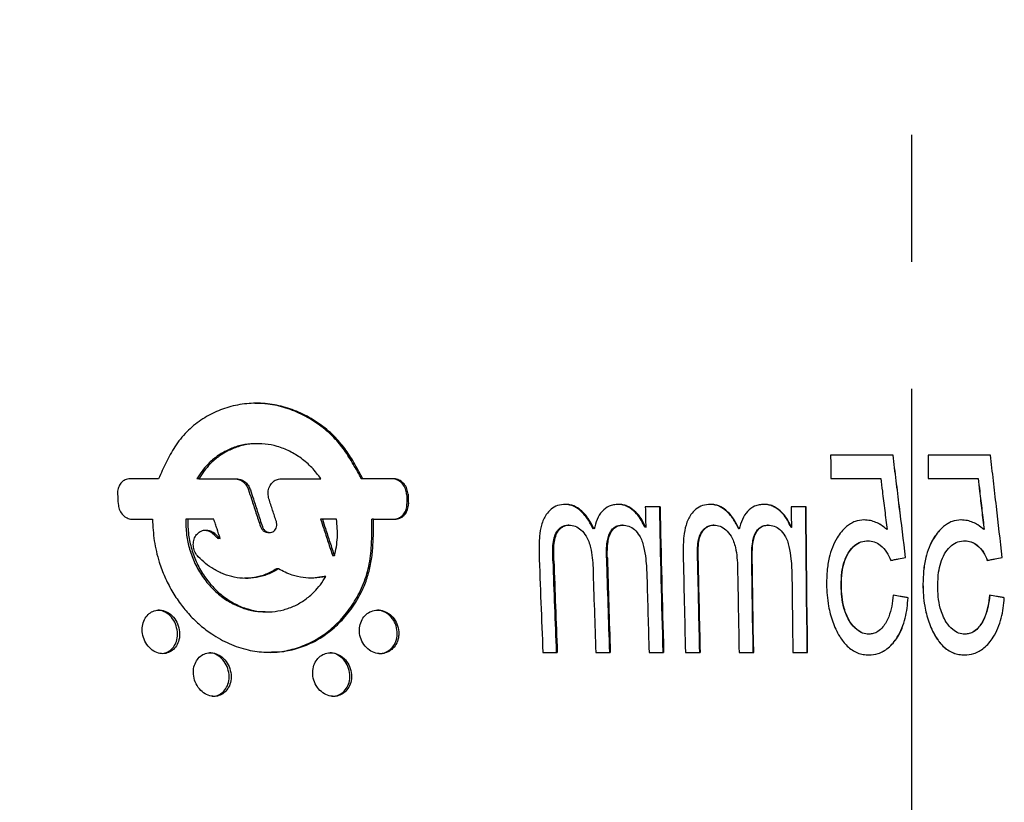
# Model space of a CAD drawing. Header units: millimetres. Extents: x 8 to 862, y 8 to 585.
# Tile 10 of 84: x 100 to 119, y 204 to 219. Entities that reach past the tile are written whole.
import ezdxf

# ---------------------------------------------------------------- set-up
doc = ezdxf.new("R2010")
doc.units = ezdxf.units.MM
doc.linetypes.add('CENTERX2', pattern=[20.32, 12.7, -2.54, 2.54, -2.54])
doc.layers.add('CENTERLINE', color=4, linetype='CENTERX2')
doc.layers.add('DIMENSIONS', color=2, linetype='Continuous')
doc.layers.add('OUTLINE', color=7, linetype='Continuous', lineweight=25)
doc.styles.add('SLDTEXTSTYLE0', font='TXT', dxfattribs={"width": 0.75})
doc.dimstyles.new('SLDDIMSTYLE2', dxfattribs={"dimtxt": 3.5, "dimasz": 2, "dimexe": 0, "dimexo": 0.0625, "dimgap": 0.875, "dimtad": 1, "dimrnd": 1e-09, "dimzin": 12, "dimdsep": 46, "dimtxsty": 'SLDTEXTSTYLE0', "dimsah": 1, "dimcen": 0.09, "dimadec": 0, "dimazin": 3, "dimtfac": 1, "dimtofl": 0, "dimtmove": 0, "dimatfit": 3, "dimfxl": 0, "dimfrac": 2, "dimtolj": 1, "dimtzin": 12, "dimarcsym": 0})

# ---------------------------------------------------------------- blocks, each defined once
blk = doc.blocks.new('_D_51')
at = {"layer": 'DIMENSIONS'}
for p, q in [((62.483, 208.087), (37.903, 208.087)), ((39.903, 208.087), (39.903, 173.087)), ((117.521, 173.087), (37.903, 173.087))]:
    blk.add_line(p, q, dxfattribs=at)
for points in [[(39.903, 208.087), (39.403, 206.087), (40.403, 206.087)], [(39.903, 173.087), (40.403, 175.087), (39.403, 175.087)]]:
    blk.add_solid(points, dxfattribs=at)
at = {"layer": 'DIMENSIONS', "insert": (35.391, 188.002), "char_height": 3.5, "attachment_point": 1, "rotation": 90, "style": 'SLDTEXTSTYLE0'}
blk.add_mtext('35', dxfattribs=at)

msp = doc.modelspace()

# ---------------------------------------------------------------- linework, layer by layer
at = {"layer": 'CENTERLINE'}
msp.add_line((117.35918, 158.46862), (117.35918, 432.05254), dxfattribs=at)
at = {"layer": 'OUTLINE'}
for p, q in [((104.26988, 210.7126), (104.23156, 210.7126)), ((116.98414, 210.48531), (115.73455, 210.48531)), ((118.93386, 210.48531), (117.68422, 210.48531)), ((102.28102, 210.01075), (101.70878, 210.01075)), ((103.08904, 210.01075), (103.04829, 210.01075)), ((103.08904, 210.01075), (103.84266, 210.01075)), ((104.73744, 210.01075), (105.52991, 210.01075)), ((106.37067, 210.01075), (106.33929, 210.01075)), ((106.97647, 210.01075), (106.37067, 210.01075)), ((115.73715, 210.01778), (116.73826, 210.01778)), ((117.6837, 210.01778), (118.68503, 210.01778)), ((112.31991, 209.44635), (112.02425, 209.44635)), ((115.24315, 209.44635), (114.94486, 209.44635)), ((101.75735, 209.20061), (102.15894, 209.20061)), ((102.86506, 209.20061), (102.82345, 209.20061)), ((103.38728, 209.20061), (102.86506, 209.20061)), ((105.55919, 209.20061), (105.52531, 209.20061)), ((105.8439, 209.20061), (105.55919, 209.20061)), ((106.58265, 209.20061), (106.5517, 209.20061)), ((106.58265, 209.20061), (107.0087, 209.20061)), ((110.49662, 209.08271), (110.4769, 209.08271)), ((111.5693, 209.08271), (111.55266, 209.08271)), ((113.39574, 209.08271), (113.38435, 209.08271)), ((114.48104, 209.08271), (114.47277, 209.08271)), ((114.94887, 209.03645), (114.94195, 209.03645)), ((103.51413, 208.81541), (103.47427, 208.81541)), ((104.46976, 208.93639), (104.5072, 208.93639)), ((105.80038, 208.46591), (105.76701, 208.46591)), ((104.67864, 208.20709), (104.64195, 208.20709)), ((105.59665, 208.05554), (105.3658, 208.02335)), ((105.63062, 208.05554), (105.59665, 208.05554)), ((115.94548, 207.87654), (115.94957, 207.87654)), ((104.41606, 207.34738), (104.45546, 207.34738)), ((109.97447, 206.53726), (110.26271, 206.53726)), ((111.03378, 206.53726), (111.32378, 206.53726)), ((112.09921, 206.53726), (112.39071, 206.53726)), ((112.82862, 206.53726), (113.12098, 206.53726)), ((113.90203, 206.53726), (114.1954, 206.53726)), ((114.97878, 206.53726), (115.27288, 206.53726))]:
    msp.add_line(p, q, dxfattribs=at)
at = {"layer": 'OUTLINE', "flags": 128}
for points in [[(115.73455, 210.48531), (115.73486, 210.42684), (115.73518, 210.36837), (115.7355, 210.30992), (115.73582, 210.25147), (115.73615, 210.19304), (115.73648, 210.1346), (115.73682, 210.07618), (115.73715, 210.01778)], [(117.68422, 210.48531), (117.68416, 210.42684), (117.68409, 210.36837), (117.68403, 210.30992), (117.68396, 210.25147), (117.6839, 210.19304), (117.68383, 210.1346), (117.68377, 210.07618), (117.6837, 210.01778)], [(117.68515, 210.48531), (117.68508, 210.42684), (117.68502, 210.36837), (117.68495, 210.30992), (117.68489, 210.25147), (117.68483, 210.19304), (117.68476, 210.1346), (117.68469, 210.07618), (117.68462, 210.01778)], [(114.94486, 209.44635), (114.94534, 209.39508), (114.94584, 209.34382), (114.94633, 209.29258), (114.94683, 209.24133), (114.94734, 209.1901), (114.94785, 209.13887), (114.94836, 209.08766), (114.94887, 209.03645)], [(115.26675, 206.53726), (115.26246, 206.89916), (115.25833, 207.2616), (115.25437, 207.62456), (115.25058, 207.98802), (115.24695, 208.35194), (115.24349, 208.71632), (115.24021, 209.08113), (115.23708, 209.44635)], [(115.27288, 206.53726), (115.26858, 206.89915), (115.26444, 207.26159), (115.26047, 207.62455), (115.25667, 207.988), (115.25304, 208.35193), (115.24957, 208.71631), (115.24628, 209.08112), (115.24315, 209.44635)], [(114.1861, 206.53726), (114.18184, 206.77259), (114.17768, 207.00816), (114.17363, 207.24394), (114.16969, 207.47996), (114.16585, 207.71618), (114.16212, 207.95261), (114.1585, 208.18923), (114.15499, 208.42605)], [(114.1954, 206.53726), (114.19112, 206.77259), (114.18696, 207.00815), (114.1829, 207.24394), (114.17895, 207.47995), (114.1751, 207.71617), (114.17137, 207.9526), (114.16774, 208.18923), (114.16422, 208.42605)], [(114.95962, 208.04537), (114.96183, 207.85638), (114.9641, 207.66752), (114.96641, 207.47879), (114.96878, 207.2902), (114.9712, 207.10175), (114.97368, 206.91344), (114.9762, 206.72527), (114.97878, 206.53726)]]:
    msp.add_lwpolyline(points, dxfattribs=at)
at = {"layer": 'OUTLINE'}
for centre, radius, start, end in [((205.69204, 215.96152), 104.42081, 183.4382256, 183.5409999), ((270.99792, 215.92558), 163.87049, 182.1775354, 182.242952), ((270.781, 215.92933), 163.62503, 182.1821173, 182.2476323), ((419.50986, 215.90272), 307.55338, 181.20288, 181.2792607), ((434.60596, 215.81827), 322.36348, 181.1325968, 181.6498034), ((433.88038, 215.81707), 321.62357, 181.1349897, 181.6533868), ((325.35632, 215.78179), 215.58016, 181.929014, 182.4577183), ((334.67886, 215.77497), 224.62703, 181.8895342, 182.3569353), ((334.20504, 215.77446), 224.13276, 181.8935723, 182.3620055), ((375.24444, 215.77602), 264.10003, 181.5947603, 182.0047327), ((374.63261, 215.77409), 263.47079, 181.598151, 182.0091034), ((463.61512, 215.77425), 350.90809, 181.183718, 181.5083781), ((488.80372, 215.77179), 375.80867, 181.1287885, 181.408038), ((487.98477, 215.7713), 374.97751, 181.1312167, 181.4110854), ((361.98991, 215.76446), 251.12571, 181.7201149, 182.1057149), ((572.5432, 215.75438), 458.73378, 180.9402871, 181.1512943), ((413.48023, 215.7526), 301.52188, 181.4647015, 181.75139)]:
    msp.add_arc(centre, radius, start, end, dxfattribs=at)
for points, knots in [([(106.37067, 210.01075), (106.3182, 210.10833), (106.21326, 210.30347), (106.03795, 210.58481), (105.81704, 210.85601), (105.53875, 211.09308), (105.21511, 211.29137), (104.8688, 211.4333), (104.50612, 211.51654), (104.13593, 211.53102), (103.7746, 211.47797), (103.43511, 211.36307), (103.11849, 211.19187), (102.83447, 210.95647), (102.60271, 210.66529), (102.4286, 210.34053), (102.33025, 210.12075), (102.28102, 210.01075)], [0, 0, 0, 0, 0.05851516, 0.11702144, 0.17511686, 0.24369729, 0.3123296, 0.38078561, 0.4492182, 0.5194098, 0.58961946, 0.65715962, 0.72467662, 0.79566451, 0.86663556, 0.93325641, 1, 1, 1, 1]), ([(106.33929, 210.01075), (106.28668, 210.10834), (106.18146, 210.3035), (106.00571, 210.58481), (105.78413, 210.85617), (105.50488, 211.09324), (105.17997, 211.29212), (104.83257, 211.43213), (104.50356, 211.51359), (104.29354, 211.5148), (104.20465, 211.51531)], [0, 0, 0, 0, 0.11698715, 0.23395504, 0.35010311, 0.48753545, 0.62507268, 0.76224735, 0.89937488, 1, 1, 1, 1]), ([(105.52991, 210.01075), (105.4716, 210.08701), (105.35499, 210.23949), (105.14129, 210.42398), (104.90759, 210.56696), (104.66284, 210.66333), (104.41239, 210.71227), (104.16563, 210.71621), (103.92633, 210.67485), (103.70029, 210.59242), (103.49252, 210.46954), (103.32328, 210.32382), (103.18861, 210.169), (103.12223, 210.06351), (103.08904, 210.01075)], [0, 0, 0, 0, 0.09308873, 0.18615466, 0.27559068, 0.36501264, 0.4506347, 0.53625323, 0.62011612, 0.70398603, 0.78825045, 0.87252884, 0.93626076, 1, 1, 1, 1]), ([(104.1622, 210.70804), (104.15081, 210.70833), (104.05818, 210.71068), (103.88829, 210.67217), (103.66072, 210.5929), (103.45183, 210.46853), (103.28212, 210.32273), (103.14755, 210.16806), (103.08138, 210.06319), (103.04829, 210.01075)], [0, 0, 0, 0, 0.02480262, 0.20169263, 0.37859591, 0.55627241, 0.73397443, 0.86698239, 1, 1, 1, 1]), ([(117.23481, 208.4358), (117.19316, 208.77659), (117.13067, 209.28785), (117.0465, 209.9716), (117.00422, 210.31407), (116.98307, 210.48531)], [0, 0, 0, 0, 0.49987578, 0.74992334, 1, 1, 1, 1]), ([(117.23517, 208.4358), (117.19364, 208.77659), (117.13132, 209.28784), (117.0474, 209.97159), (117.00523, 210.31406), (116.98414, 210.48531)], [0, 0, 0, 0, 0.49987544, 0.74992213, 1, 1, 1, 1]), ([(119.16897, 208.4358), (119.13039, 208.77659), (119.0725, 209.28784), (118.99366, 209.97159), (118.9538, 210.31406), (118.93386, 210.48531)], [0, 0, 0, 0, 0.49987532, 0.74992197, 1, 1, 1, 1]), ([(101.70878, 210.01075), (101.67543, 210.00638), (101.61246, 209.99812), (101.53596, 209.94038), (101.48348, 209.862), (101.45909, 209.77718), (101.45916, 209.72109), (101.45919, 209.69916)], [0, 0, 0, 0, 0.23322634, 0.44032704, 0.64629132, 0.861649, 1, 1, 1, 1]), ([(103.80406, 210.01075), (103.83774, 210.00694), (103.90221, 209.99963), (103.98679, 209.94328), (104.04805, 209.87221), (104.07036, 209.81585), (104.08025, 209.79086)], [0, 0, 0, 0, 0.27858867, 0.53324684, 0.7931356, 1, 1, 1, 1]), ([(103.84266, 210.01075), (103.87635, 210.00691), (103.94066, 209.99958), (104.02492, 209.94321), (104.08596, 209.87226), (104.10822, 209.81592), (104.11812, 209.79086)], [0, 0, 0, 0, 0.27911325, 0.5327883, 0.79227272, 1, 1, 1, 1]), ([(104.48986, 209.60745), (104.48168, 209.64395), (104.46533, 209.71697), (104.4852, 209.82694), (104.53608, 209.91989), (104.61316, 209.98393), (104.68498, 210.00824), (104.72678, 210.01024), (104.73744, 210.01075)], [0, 0, 0, 0, 0.19431808, 0.38880622, 0.58116498, 0.76500389, 0.94006909, 1, 1, 1, 1]), ([(107.24577, 209.69916), (107.24074, 209.73616), (107.23057, 209.81092), (107.17156, 209.90837), (107.08925, 209.97731), (107.00974, 210.00702), (106.96217, 210.00984), (106.94682, 210.01075)], [0, 0, 0, 0, 0.23226032, 0.46921818, 0.68969321, 0.89990949, 1, 1, 1, 1]), ([(107.27463, 209.69916), (107.2696, 209.73616), (107.25944, 209.81101), (107.20042, 209.90861), (107.11806, 209.97759), (107.03881, 210.00708), (106.99156, 210.00987), (106.97647, 210.01075)], [0, 0, 0, 0, 0.23256778, 0.47046506, 0.69141545, 0.90142667, 1, 1, 1, 1]), ([(116.73826, 210.01778), (116.74886, 209.93232), (116.77535, 209.71867), (116.81764, 209.37714), (116.84924, 209.12134), (116.86504, 208.99343)], [0, 0, 0, 0, 0.24998644, 0.62497722, 1, 1, 1, 1]), ([(118.68503, 210.01778), (118.69502, 209.93232), (118.71999, 209.71867), (118.7597, 209.37714), (118.78921, 209.12134), (118.80397, 208.99343)], [0, 0, 0, 0, 0.24998644, 0.62497745, 1, 1, 1, 1]), ([(118.68882, 210.01778), (118.69884, 209.93232), (118.72389, 209.71867), (118.76371, 209.37714), (118.79332, 209.12134), (118.80812, 208.99343)], [0, 0, 0, 0, 0.24998754, 0.62497894, 1, 1, 1, 1]), ([(104.08025, 209.79086), (104.10017, 209.72947), (104.14997, 209.57598), (104.23004, 209.33054), (104.29045, 209.14661), (104.32066, 209.05464)], [0, 0, 0, 0, 0.249994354, 0.624989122, 1, 1, 1, 1]), ([(104.11812, 209.79086), (104.138, 209.72947), (104.18769, 209.57598), (104.26759, 209.33054), (104.32788, 209.14661), (104.35803, 209.05464)], [0, 0, 0, 0, 0.24999352, 0.62498814, 1, 1, 1, 1]), ([(104.63793, 209.15316), (104.61318, 209.22885), (104.57606, 209.34237), (104.52675, 209.49383), (104.50216, 209.56958), (104.48986, 209.60745)], [0, 0, 0, 0, 0.49998909, 0.749995, 1, 1, 1, 1]), ([(101.47059, 209.5122), (101.47625, 209.47523), (101.48773, 209.4003), (101.54559, 209.30251), (101.62475, 209.23336), (101.6996, 209.20415), (101.74359, 209.20145), (101.75735, 209.20061)], [0, 0, 0, 0, 0.23269638, 0.47163961, 0.69382916, 0.90424049, 1, 1, 1, 1]), ([(106.97898, 209.20061), (107.01464, 209.20499), (107.08198, 209.21325), (107.165, 209.271), (107.22302, 209.34947), (107.25115, 209.43432), (107.25247, 209.4904), (107.25299, 209.5122)], [0, 0, 0, 0, 0.23306306, 0.44003126, 0.64636284, 0.86252376, 1, 1, 1, 1]), ([(107.0087, 209.20061), (107.04437, 209.20501), (107.11155, 209.21331), (107.19421, 209.27108), (107.25195, 209.34937), (107.28003, 209.43418), (107.28134, 209.49032), (107.28186, 209.5122)], [0, 0, 0, 0, 0.23342954, 0.43956206, 0.64549818, 0.86181095, 1, 1, 1, 1]), ([(110.42708, 209.4983), (110.373, 209.49384), (110.26924, 209.48528), (110.13501, 209.40748), (110.04371, 209.305), (109.98364, 209.19402), (109.93343, 209.04977), (109.89638, 208.82543), (109.8976, 208.63716), (109.89834, 208.52509)], [0, 0, 0, 0, 0.129327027, 0.24813986, 0.366334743, 0.458827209, 0.551519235, 0.733011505, 1, 1, 1, 1]), ([(110.98284, 209.00073), (110.94741, 209.07103), (110.89404, 209.1769), (110.79795, 209.3032), (110.70367, 209.39669), (110.59918, 209.4629), (110.49243, 209.49171), (110.43567, 209.4961), (110.40722, 209.4983)], [0, 0, 0, 0, 0.2922134, 0.44002042, 0.58747715, 0.78494446, 0.89218205, 1, 1, 1, 1]), ([(111.00113, 209.00073), (110.96575, 209.07109), (110.91249, 209.17704), (110.81649, 209.30347), (110.7224, 209.39693), (110.61821, 209.46302), (110.5119, 209.49173), (110.4554, 209.4961), (110.42708, 209.4983)], [0, 0, 0, 0, 0.29273987, 0.44081378, 0.58854276, 0.78560078, 0.89251072, 1, 1, 1, 1]), ([(111.48664, 209.4983), (111.45448, 209.49593), (111.39038, 209.49121), (111.27242, 209.456), (111.14875, 209.35946), (111.04826, 209.19565), (111.01719, 209.06717), (111.00113, 209.00073)], [0, 0, 0, 0, 0.12667718, 0.25251073, 0.48134358, 0.7318152, 1, 1, 1, 1]), ([(112.01782, 209.03645), (111.99473, 209.08483), (111.94864, 209.1814), (111.85287, 209.31709), (111.74585, 209.41176), (111.64288, 209.46652), (111.55815, 209.49363), (111.49951, 209.49673), (111.46982, 209.4983)], [0, 0, 0, 0, 0.21153986, 0.42224056, 0.65070088, 0.76636629, 0.8817152, 1, 1, 1, 1]), ([(112.03313, 209.03645), (112.01009, 209.08485), (111.9641, 209.18147), (111.86849, 209.31729), (111.7615, 209.41204), (111.65851, 209.4669), (111.57411, 209.49368), (111.5159, 209.49675), (111.48664, 209.4983)], [0, 0, 0, 0, 0.21187119, 0.42289564, 0.65177181, 0.76768828, 0.88326183, 1, 1, 1, 1]), ([(113.3303, 209.4983), (113.27544, 209.49384), (113.17019, 209.48528), (113.03319, 209.40748), (112.93938, 209.305), (112.87709, 209.19402), (112.82437, 209.04977), (112.78393, 208.82543), (112.78267, 208.63716), (112.78191, 208.52509)], [0, 0, 0, 0, 0.12932719, 0.24813986, 0.36633508, 0.45882683, 0.55151898, 0.7330113, 1, 1, 1, 1]), ([(113.89558, 209.00073), (113.8606, 209.07103), (113.80791, 209.1769), (113.71217, 209.3032), (113.61784, 209.39669), (113.51281, 209.4629), (113.40501, 209.49171), (113.34756, 209.4961), (113.31875, 209.4983)], [0, 0, 0, 0, 0.29221311, 0.44002036, 0.58747719, 0.78494368, 0.89218122, 1, 1, 1, 1]), ([(113.90551, 209.00073), (113.8706, 209.07109), (113.81802, 209.17703), (113.72238, 209.30347), (113.62824, 209.39693), (113.52351, 209.46302), (113.41616, 209.49173), (113.35897, 209.4961), (113.3303, 209.4983)], [0, 0, 0, 0, 0.29273974, 0.44081331, 0.58854298, 0.78560132, 0.89251046, 1, 1, 1, 1]), ([(114.4025, 209.4983), (114.36997, 209.49593), (114.30512, 209.49121), (114.18546, 209.456), (114.05925, 209.35946), (113.95564, 209.19565), (113.9226, 209.06717), (113.90551, 209.00073)], [0, 0, 0, 0, 0.12667759, 0.25251127, 0.48134441, 0.73181597, 1, 1, 1, 1]), ([(114.94195, 209.03645), (114.91923, 209.08483), (114.8739, 209.1814), (114.77885, 209.31709), (114.6719, 209.41176), (114.56852, 209.46652), (114.48324, 209.49363), (114.42402, 209.49673), (114.39403, 209.4983)], [0, 0, 0, 0, 0.21153996, 0.42224041, 0.65070031, 0.766366, 0.88171517, 1, 1, 1, 1]), ([(114.94887, 209.03645), (114.92622, 209.08485), (114.88099, 209.18147), (114.7861, 209.31729), (114.67918, 209.41204), (114.5758, 209.4669), (114.49084, 209.49368), (114.43205, 209.49675), (114.4025, 209.4983)], [0, 0, 0, 0, 0.21187103, 0.42289561, 0.65177208, 0.76768854, 0.88326154, 1, 1, 1, 1]), ([(102.15894, 209.20061), (102.16661, 209.05566), (102.18194, 208.76595), (102.27386, 208.37837), (102.40005, 208.04663), (102.5416, 207.76786), (102.70923, 207.51113), (102.90058, 207.28025), (103.1112, 207.0769), (103.37293, 206.87663), (103.69287, 206.70086), (104.06129, 206.57744), (104.43144, 206.52831), (104.78692, 206.54614), (105.1262, 206.62884), (105.44341, 206.76845), (105.73295, 206.96521), (105.99571, 207.21598), (106.22234, 207.5156), (106.38834, 207.82529), (106.4913, 208.12522), (106.54826, 208.40096), (106.58376, 208.76002), (106.58308, 209.02789), (106.58265, 209.20061)], [0, 0, 0, 0, 0.05471452, 0.1093601, 0.14825321, 0.18727929, 0.22616136, 0.26314642, 0.3002593, 0.33723079, 0.38922586, 0.44120286, 0.48944453, 0.53768216, 0.58413825, 0.63059805, 0.67790097, 0.72522905, 0.77599288, 0.8267362, 0.86262659, 0.89869185, 0.93467682, 1, 1, 1, 1]), ([(102.82345, 209.20061), (102.82485, 209.10619), (102.82766, 208.91737), (102.8857, 208.63048), (102.98643, 208.34954), (103.13167, 208.08396), (103.31619, 207.84835), (103.52991, 207.6523), (103.76743, 207.50116), (104.01418, 207.40135), (104.23391, 207.35111), (104.36628, 207.35243), (104.41615, 207.35293)], [0, 0, 0, 0, 0.10325111, 0.20649482, 0.3158973, 0.42528857, 0.53311161, 0.64091005, 0.743398, 0.84586877, 0.94192094, 1, 1, 1, 1]), ([(102.86506, 209.20061), (102.86649, 209.10621), (102.86934, 208.91741), (102.92735, 208.63025), (103.02815, 208.34872), (103.17369, 208.08241), (103.35863, 207.84634), (103.57265, 207.6501), (103.81026, 207.49974), (104.0567, 207.39886), (104.30793, 207.348), (104.55221, 207.34338), (104.78775, 207.38408), (105.00923, 207.46461), (105.21353, 207.58448), (105.38461, 207.72935), (105.52464, 207.88774), (105.59529, 207.9996), (105.63062, 208.05554)], [0, 0, 0, 0, 0.06626612, 0.13252727, 0.20295218, 0.27336807, 0.34269478, 0.41200519, 0.47770627, 0.54339437, 0.60477545, 0.66615982, 0.72509085, 0.78403868, 0.8434501, 0.90288526, 0.95143537, 1, 1, 1, 1]), ([(103.51413, 208.81541), (103.49294, 208.87959), (103.46114, 208.97585), (103.4189, 209.10427), (103.39782, 209.16849), (103.38728, 209.20061)], [0, 0, 0, 0, 0.49998775, 0.74999485, 1, 1, 1, 1]), ([(104.35803, 209.05464), (104.36522, 209.0374), (104.3804, 209.001), (104.42231, 208.96106), (104.47201, 208.93768), (104.52211, 208.93426), (104.56872, 208.94886), (104.60755, 208.97877), (104.63569, 209.02248), (104.64963, 209.07612), (104.64683, 209.1216), (104.63974, 209.14677), (104.63793, 209.15316)], [0, 0, 0, 0, 0.10775521, 0.22745398, 0.3307158, 0.4357492, 0.53289952, 0.63411295, 0.73828006, 0.84760155, 0.96130652, 1, 1, 1, 1]), ([(104.47324, 206.54379), (104.5653, 206.545), (104.77199, 206.54773), (105.08567, 206.6282), (105.40386, 206.76565), (105.69717, 206.96333), (105.96029, 207.21359), (106.18961, 207.51461), (106.3443, 207.80405), (106.43854, 208.05636), (106.492, 208.25851), (106.5254, 208.46897), (106.5519, 208.78342), (106.55178, 209.02835), (106.5517, 209.20061)], [0, 0, 0, 0, 0.07395255, 0.16603699, 0.26069354, 0.35449464, 0.45070323, 0.55109332, 0.65402961, 0.70703489, 0.76002601, 0.81491441, 0.86983389, 1, 1, 1, 1]), ([(105.52531, 209.20061), (105.54536, 209.13934), (105.59549, 208.98615), (105.67601, 208.74122), (105.73668, 208.55768), (105.76701, 208.46591)], [0, 0, 0, 0, 0.24999023, 0.62498606, 1, 1, 1, 1]), ([(105.55919, 209.20061), (105.5792, 209.13934), (105.62922, 208.98615), (105.70957, 208.74122), (105.77011, 208.55768), (105.80038, 208.46591)], [0, 0, 0, 0, 0.24998927, 0.62498499, 1, 1, 1, 1]), ([(105.80038, 208.46591), (105.81448, 208.52587), (105.84267, 208.64581), (105.86998, 208.8914), (105.85429, 209.07744), (105.8439, 209.20061)], [0, 0, 0, 0, 0.25258434, 0.5051913, 1, 1, 1, 1]), ([(116.40284, 209.18661), (116.34181, 209.1806), (116.24727, 209.17128), (116.13292, 209.11305), (116.03991, 209.04476), (115.94816, 208.95046), (115.84986, 208.81215), (115.76437, 208.63904), (115.69555, 208.41615), (115.65913, 208.16743), (115.65493, 207.98873), (115.65283, 207.89927)], [0, 0, 0, 0, 0.109817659, 0.170140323, 0.230616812, 0.319754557, 0.409031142, 0.540306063, 0.671744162, 0.835689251, 1, 1, 1, 1]), ([(116.86361, 208.99343), (116.82353, 209.02608), (116.75447, 209.08232), (116.64063, 209.1408), (116.52625, 209.17887), (116.44388, 209.18392), (116.40009, 209.18661)], [0, 0, 0, 0, 0.30195431, 0.52009574, 0.74487593, 1, 1, 1, 1]), ([(116.86504, 208.99343), (116.82499, 209.02614), (116.75615, 209.08236), (116.64267, 209.14079), (116.52871, 209.17885), (116.44657, 209.18391), (116.40284, 209.18661)], [0, 0, 0, 0, 0.30266257, 0.52032524, 0.74460487, 1, 1, 1, 1]), ([(118.34351, 209.18661), (118.28243, 209.1806), (118.18781, 209.17128), (118.07295, 209.11305), (117.97935, 209.04476), (117.88677, 208.95046), (117.78725, 208.81215), (117.7002, 208.63904), (117.62937, 208.41615), (117.59067, 208.16743), (117.58478, 207.98873), (117.58184, 207.89927)], [0, 0, 0, 0, 0.10981717, 0.17014044, 0.23061682, 0.31975423, 0.40903072, 0.54030608, 0.67174428, 0.83568918, 1, 1, 1, 1]), ([(118.34634, 209.18661), (118.28527, 209.18063), (118.19047, 209.17136), (118.07519, 209.11317), (117.98112, 209.04477), (117.88818, 208.95033), (117.78845, 208.81207), (117.70124, 208.63913), (117.6302, 208.4164), (117.59136, 208.16763), (117.58544, 207.98879), (117.58248, 207.89927)], [0, 0, 0, 0, 0.10971035, 0.17030923, 0.23106121, 0.320267, 0.40961058, 0.54062504, 0.67179886, 0.8357155, 1, 1, 1, 1]), ([(118.80397, 208.99343), (118.76422, 209.02614), (118.69588, 209.08236), (118.58292, 209.14079), (118.46931, 209.17885), (118.38722, 209.18391), (118.34351, 209.18661)], [0, 0, 0, 0, 0.30266309, 0.52032367, 0.74460396, 1, 1, 1, 1]), ([(103.07317, 208.44884), (103.0512, 208.47662), (103.00662, 208.533), (102.97407, 208.63964), (102.97397, 208.75054), (103.00765, 208.85302), (103.07183, 208.93241), (103.15501, 208.9786), (103.24598, 208.98928), (103.33422, 208.96625), (103.39226, 208.92821), (103.41958, 208.90151), (103.4247, 208.8965)], [0, 0, 0, 0, 0.11094119, 0.22515323, 0.33933416, 0.45774622, 0.56988913, 0.67722026, 0.77940063, 0.8782486, 0.9771836, 1, 1, 1, 1]), ([(103.21862, 208.98033), (103.24339, 208.9758), (103.2974, 208.96591), (103.3518, 208.92836), (103.37937, 208.90158), (103.3846, 208.8965)], [0, 0, 0, 0, 0.40709032, 0.8876162, 1, 1, 1, 1]), ([(104.32066, 209.05464), (104.32787, 209.03737), (104.34307, 209.00093), (104.38498, 208.96166), (104.42979, 208.93865), (104.45819, 208.93855), (104.46989, 208.9385)], [0, 0, 0, 0, 0.267261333, 0.563766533, 0.820191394, 1, 1, 1, 1]), ([(110.17397, 208.36843), (110.1725, 208.42662), (110.16957, 208.54292), (110.17504, 208.70933), (110.20159, 208.8583), (110.25887, 208.97273), (110.33423, 209.043), (110.40849, 209.07839), (110.45587, 209.08138), (110.4769, 209.08271)], [0, 0, 0, 0, 0.20001783, 0.39972107, 0.57214002, 0.71902196, 0.83646716, 0.92743413, 1, 1, 1, 1]), ([(110.19467, 208.36843), (110.1932, 208.42662), (110.19026, 208.54291), (110.19568, 208.70933), (110.22213, 208.85832), (110.27923, 208.97272), (110.35431, 209.04294), (110.42829, 209.07836), (110.47557, 209.08137), (110.49662, 209.08271)], [0, 0, 0, 0, 0.20016033, 0.40000241, 0.57258617, 0.71961421, 0.83670716, 0.92731357, 1, 1, 1, 1]), ([(110.49662, 209.08271), (110.53932, 209.07848), (110.6259, 209.06991), (110.74827, 208.98886), (110.83714, 208.87781), (110.89536, 208.7528), (110.93883, 208.60815), (110.9667, 208.43147), (110.9738, 208.29481), (110.97736, 208.22638)], [0, 0, 0, 0, 0.1185061, 0.24026192, 0.39209311, 0.50520057, 0.61860727, 0.80905635, 1, 1, 1, 1]), ([(111.2467, 208.42605), (111.24611, 208.47941), (111.24492, 208.5862), (111.25663, 208.72952), (111.28162, 208.8538), (111.32171, 208.94997), (111.38275, 209.02537), (111.46109, 209.07541), (111.52217, 209.08028), (111.55266, 209.08271)], [0, 0, 0, 0, 0.196662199, 0.393584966, 0.52975212, 0.664980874, 0.776238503, 0.888290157, 1, 1, 1, 1]), ([(111.26431, 208.42605), (111.26371, 208.47941), (111.2625, 208.58619), (111.27417, 208.72959), (111.29911, 208.85404), (111.33918, 208.95025), (111.40008, 209.02552), (111.47807, 209.07542), (111.53891, 209.08028), (111.5693, 209.08271)], [0, 0, 0, 0, 0.19680938, 0.39388091, 0.5304511, 0.66607868, 0.77693697, 0.88859518, 1, 1, 1, 1]), ([(111.5693, 209.08271), (111.61163, 209.0788), (111.69742, 209.07089), (111.81843, 208.99349), (111.90334, 208.88579), (111.95892, 208.7673), (112.00466, 208.61188), (112.04301, 208.37025), (112.05173, 208.1659), (112.05687, 208.04537)], [0, 0, 0, 0, 0.10019188, 0.20308583, 0.32804323, 0.41948762, 0.51121447, 0.71170993, 1, 1, 1, 1]), ([(113.06798, 208.36843), (113.06729, 208.42662), (113.06591, 208.54292), (113.07366, 208.70933), (113.1025, 208.8583), (113.16203, 208.97273), (113.2393, 209.043), (113.31499, 209.07839), (113.36303, 209.08138), (113.38435, 209.08271)], [0, 0, 0, 0, 0.20001753, 0.3997213, 0.57213981, 0.71902208, 0.83646743, 0.92743414, 1, 1, 1, 1]), ([(113.08034, 208.36843), (113.07965, 208.42662), (113.07826, 208.54291), (113.08597, 208.70933), (113.11472, 208.85832), (113.17407, 208.97272), (113.25105, 209.04294), (113.32646, 209.07836), (113.3744, 209.08137), (113.39574, 209.08271)], [0, 0, 0, 0, 0.20016115, 0.40000304, 0.57258653, 0.71961446, 0.83670744, 0.92731417, 1, 1, 1, 1]), ([(113.39574, 209.08271), (113.43894, 209.07848), (113.52654, 209.06991), (113.64944, 208.98886), (113.738, 208.87781), (113.79532, 208.7528), (113.83741, 208.60815), (113.86324, 208.43147), (113.86854, 208.29481), (113.87119, 208.22638)], [0, 0, 0, 0, 0.11850672, 0.24026214, 0.39209318, 0.50520079, 0.61860713, 0.80905656, 1, 1, 1, 1]), ([(114.15499, 208.42605), (114.15511, 208.47941), (114.15534, 208.5862), (114.16907, 208.72952), (114.19593, 208.8538), (114.23769, 208.94997), (114.30034, 209.02537), (114.38014, 209.07541), (114.44193, 209.08028), (114.47277, 209.08271)], [0, 0, 0, 0, 0.19666115, 0.3935841, 0.52975185, 0.66498107, 0.77623748, 0.88829041, 1, 1, 1, 1]), ([(114.16422, 208.42605), (114.16433, 208.47941), (114.16455, 208.5862), (114.17824, 208.72959), (114.20507, 208.85404), (114.24681, 208.95025), (114.30932, 209.02552), (114.38876, 209.07542), (114.4503, 209.08028), (114.48104, 209.08271)], [0, 0, 0, 0, 0.19680871, 0.39388093, 0.53045159, 0.66607878, 0.77693693, 0.88859549, 1, 1, 1, 1]), ([(114.48104, 209.08271), (114.52376, 209.0788), (114.61034, 209.07089), (114.73159, 208.99349), (114.81596, 208.88579), (114.87055, 208.7673), (114.91471, 208.61188), (114.95019, 208.37025), (114.95612, 208.1659), (114.95962, 208.04537)], [0, 0, 0, 0, 0.10019135, 0.20308541, 0.32804311, 0.41948711, 0.51121423, 0.71170979, 1, 1, 1, 1]), ([(103.3846, 208.8965), (103.39194, 208.8891), (103.40663, 208.8743), (103.43618, 208.84677), (103.45922, 208.8278), (103.47427, 208.81541)], [0, 0, 0, 0, 0.25751668, 0.51502232, 1, 1, 1, 1]), ([(103.4247, 208.8965), (103.43203, 208.88909), (103.44671, 208.87427), (103.47618, 208.84674), (103.49915, 208.82778), (103.51413, 208.81541)], [0, 0, 0, 0, 0.25791796, 0.51583131, 1, 1, 1, 1]), ([(115.94548, 207.87654), (115.94757, 207.96456), (115.9512, 208.11726), (115.99564, 208.33061), (116.06782, 208.50588), (116.17192, 208.64637), (116.30184, 208.74247), (116.41083, 208.76773), (116.47012, 208.77057), (116.47959, 208.77102)], [0, 0, 0, 0, 0.22931377, 0.39784962, 0.56559751, 0.71950735, 0.8471471, 0.9755803, 1, 1, 1, 1]), ([(115.94957, 207.87654), (115.95165, 207.96455), (115.95527, 208.1174), (115.99968, 208.33106), (116.07183, 208.50641), (116.17569, 208.64669), (116.30502, 208.74251), (116.41361, 208.76773), (116.47268, 208.77057), (116.48212, 208.77102)], [0, 0, 0, 0, 0.22951457, 0.39861195, 0.5669136, 0.7202845, 0.84757018, 0.97565755, 1, 1, 1, 1]), ([(116.48212, 208.77102), (116.52463, 208.76663), (116.61354, 208.75745), (116.74602, 208.67542), (116.86243, 208.54698), (116.91284, 208.43278), (116.93766, 208.37654)], [0, 0, 0, 0, 0.19762074, 0.41330532, 0.7111109, 1, 1, 1, 1]), ([(117.87864, 207.87654), (117.88155, 207.96455), (117.88662, 208.1174), (117.93299, 208.33106), (118.00674, 208.50641), (118.11186, 208.64669), (118.24204, 208.74251), (118.35085, 208.76773), (118.40994, 208.77057), (118.41937, 208.77102)], [0, 0, 0, 0, 0.22951477, 0.39861233, 0.56691349, 0.72028454, 0.84756995, 0.97565777, 1, 1, 1, 1]), ([(118.41937, 208.77102), (118.46184, 208.76663), (118.55065, 208.75745), (118.68237, 208.67542), (118.7976, 208.54698), (118.84696, 208.43278), (118.87126, 208.37654)], [0, 0, 0, 0, 0.197620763, 0.413305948, 0.711110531, 1, 1, 1, 1]), ([(118.42243, 208.77102), (118.46489, 208.76666), (118.55396, 208.75751), (118.68614, 208.67549), (118.80177, 208.54694), (118.85128, 208.43272), (118.87563, 208.37654)], [0, 0, 0, 0, 0.19729504, 0.41387154, 0.71173784, 1, 1, 1, 1]), ([(104.67864, 208.20709), (104.60922, 208.16796), (104.4704, 208.08969), (104.24492, 208.02839), (104.01831, 208.01053), (103.79815, 208.03408), (103.58512, 208.09694), (103.39232, 208.19111), (103.21952, 208.30871), (103.12195, 208.40213), (103.07317, 208.44884)], [0, 0, 0, 0, 0.13840557, 0.27678197, 0.40428681, 0.53179828, 0.65580274, 0.77983432, 0.88990682, 1, 1, 1, 1]), ([(116.93644, 208.37654), (116.96235, 208.38169), (117.01417, 208.39198), (117.11362, 208.41173), (117.18718, 208.42634), (117.23481, 208.4358)], [0, 0, 0, 0, 0.26055172, 0.52110037, 1, 1, 1, 1]), ([(116.93766, 208.37654), (116.96357, 208.3817), (117.01538, 208.39203), (117.11455, 208.41178), (117.18781, 208.42637), (117.23517, 208.4358)], [0, 0, 0, 0, 0.26127458, 0.522546, 1, 1, 1, 1]), ([(118.87126, 208.37654), (118.89719, 208.3817), (118.94905, 208.39203), (119.04829, 208.41178), (119.12159, 208.42637), (119.16897, 208.4358)], [0, 0, 0, 0, 0.26127353, 0.52254854, 1, 1, 1, 1]), ([(104.64195, 208.20709), (104.57249, 208.16825), (104.43357, 208.09056), (104.21356, 208.02777), (104.06562, 208.02157), (103.9975, 208.01872)], [0, 0, 0, 0, 0.35048185, 0.70089384, 1, 1, 1, 1]), ([(105.63062, 208.05554), (105.55118, 208.04094), (105.40119, 208.01339), (105.17261, 208.02733), (104.92893, 208.07959), (104.76967, 208.16072), (104.67864, 208.20709)], [0, 0, 0, 0, 0.2487023, 0.46957168, 0.69681913, 1, 1, 1, 1]), ([(115.65283, 207.89927), (115.65561, 207.82632), (115.66117, 207.68048), (115.69343, 207.42792), (115.76772, 207.14667), (115.8927, 206.87412), (116.03267, 206.68596), (116.16161, 206.58154), (116.26978, 206.52377), (116.38541, 206.493), (116.46223, 206.48788), (116.50071, 206.48531)], [0, 0, 0, 0, 0.12132872, 0.24253926, 0.42264948, 0.60236388, 0.73713837, 0.80565389, 0.87402941, 0.93688618, 1, 1, 1, 1]), ([(116.50078, 206.9009), (116.45791, 206.90518), (116.36873, 206.91408), (116.23358, 207.00064), (116.12789, 207.12817), (116.04787, 207.27816), (115.98951, 207.44723), (115.953, 207.64825), (115.94799, 207.80037), (115.94548, 207.87654)], [0, 0, 0, 0, 0.10279516, 0.21384027, 0.37699007, 0.50193974, 0.62717607, 0.8133082, 1, 1, 1, 1]), ([(116.50329, 206.9009), (116.46041, 206.90521), (116.37147, 206.91414), (116.23683, 207.00072), (116.13155, 207.12808), (116.05171, 207.27807), (115.99348, 207.44725), (115.95707, 207.64828), (115.95207, 207.80038), (115.94957, 207.87654)], [0, 0, 0, 0, 0.1028925, 0.21341103, 0.37633882, 0.50147349, 0.62690448, 0.8131705, 1, 1, 1, 1]), ([(117.58184, 207.89927), (117.58392, 207.82632), (117.58809, 207.68048), (117.61789, 207.42792), (117.68939, 207.14667), (117.8116, 206.87412), (117.94962, 206.68596), (118.07746, 206.58154), (118.18502, 206.52377), (118.30032, 206.493), (118.37707, 206.48788), (118.41553, 206.48531)], [0, 0, 0, 0, 0.121328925, 0.242539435, 0.422649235, 0.602363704, 0.737138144, 0.805653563, 0.874029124, 0.936886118, 1, 1, 1, 1]), ([(117.58248, 207.89927), (117.58457, 207.8264), (117.58874, 207.68073), (117.61855, 207.4285), (117.69007, 207.14769), (117.81235, 206.87518), (117.95059, 206.68676), (118.07897, 206.58192), (118.18702, 206.52393), (118.30285, 206.49303), (118.37999, 206.48789), (118.41863, 206.48531)], [0, 0, 0, 0, 0.12108169, 0.24204221, 0.42170388, 0.60097465, 0.73617868, 0.80491673, 0.87351157, 0.93662678, 1, 1, 1, 1]), ([(118.42265, 206.9009), (118.37982, 206.90521), (118.29098, 206.91414), (118.15725, 207.00072), (118.05327, 207.12808), (117.97494, 207.27807), (117.91839, 207.44725), (117.88396, 207.64828), (117.88041, 207.80038), (117.87864, 207.87654)], [0, 0, 0, 0, 0.10289177, 0.21341069, 0.37633866, 0.50147375, 0.62690434, 0.81317077, 1, 1, 1, 1]), ([(116.49819, 206.48531), (116.56124, 206.49026), (116.66307, 206.49825), (116.79101, 206.5571), (116.89354, 206.6276), (116.98826, 206.72214), (117.08525, 206.85489), (117.16812, 207.02227), (117.23064, 207.21996), (117.26787, 207.42322), (117.27919, 207.55982), (117.28485, 207.62817)], [0, 0, 0, 0, 0.12156572, 0.19633716, 0.27123798, 0.36416213, 0.45722569, 0.59345015, 0.72997849, 0.86489234, 1, 1, 1, 1]), ([(116.50071, 206.48531), (116.56377, 206.49029), (116.66538, 206.49832), (116.79277, 206.55719), (116.89474, 206.62748), (116.98906, 206.72181), (117.08584, 206.85453), (117.16857, 207.02198), (117.23098, 207.21981), (117.26813, 207.42316), (117.27942, 207.5598), (117.28506, 207.62817)], [0, 0, 0, 0, 0.1216991, 0.19607779, 0.27058369, 0.36342507, 0.45640652, 0.59286, 0.72961224, 0.86470781, 1, 1, 1, 1]), ([(116.9885, 207.68012), (116.97983, 207.60682), (116.96253, 207.46047), (116.91378, 207.27918), (116.84994, 207.14046), (116.78016, 207.03894), (116.69364, 206.95723), (116.59537, 206.90831), (116.53183, 206.90319), (116.50329, 206.9009)], [0, 0, 0, 0, 0.22225805, 0.44379752, 0.5623786, 0.68072498, 0.81204666, 0.91558522, 1, 1, 1, 1]), ([(117.28485, 207.62817), (117.25892, 207.6327), (117.20706, 207.64175), (117.10792, 207.65907), (117.03471, 207.67186), (116.98742, 207.68012)], [0, 0, 0, 0, 0.26156519, 0.52313125, 1, 1, 1, 1]), ([(117.28506, 207.62817), (117.25914, 207.63271), (117.20728, 207.6418), (117.10843, 207.65912), (117.0355, 207.67189), (116.9885, 207.68012)], [0, 0, 0, 0, 0.26230419, 0.52460861, 1, 1, 1, 1]), ([(118.41553, 206.48531), (118.47863, 206.49029), (118.5803, 206.49832), (118.70827, 206.55719), (118.81095, 206.62748), (118.90622, 206.72181), (119.00435, 206.85453), (119.08877, 207.02198), (119.15316, 207.21981), (119.19233, 207.42316), (119.20495, 207.5598), (119.21127, 207.62817)], [0, 0, 0, 0, 0.12169867, 0.19607718, 0.27058318, 0.36342468, 0.456406, 0.59285957, 0.72961206, 0.86470793, 1, 1, 1, 1]), ([(118.91556, 207.68012), (118.90618, 207.60682), (118.88745, 207.46047), (118.83691, 207.27918), (118.77168, 207.14045), (118.70089, 207.03894), (118.61355, 206.95723), (118.5148, 206.90831), (118.45121, 206.90319), (118.42265, 206.9009)], [0, 0, 0, 0, 0.22225823, 0.44379772, 0.56237841, 0.68072542, 0.81204557, 0.91558416, 1, 1, 1, 1]), ([(118.92008, 207.68012), (118.91068, 207.60682), (118.8919, 207.46046), (118.8412, 207.27913), (118.77575, 207.14036), (118.70465, 207.03875), (118.61694, 206.957), (118.5179, 206.90826), (118.45427, 206.90318), (118.42576, 206.9009)], [0, 0, 0, 0, 0.22207636, 0.44342347, 0.56207356, 0.68048436, 0.81206859, 0.91579332, 1, 1, 1, 1]), ([(119.21127, 207.62817), (119.18542, 207.63271), (119.13372, 207.6418), (119.03516, 207.65912), (118.96243, 207.67189), (118.91556, 207.68012)], [0, 0, 0, 0, 0.262305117, 0.524608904, 1, 1, 1, 1]), ([(102.70055, 206.947), (102.69112, 207.0013), (102.67268, 207.10752), (102.58625, 207.24484), (102.47256, 207.3409), (102.34512, 207.38681), (102.22174, 207.38317), (102.11268, 207.33593), (102.02501, 207.25027), (101.9665, 207.13143), (101.94537, 206.98754), (101.96918, 206.83268), (102.03921, 206.68794), (102.14659, 206.57705), (102.27248, 206.5153), (102.39817, 206.50499), (102.51148, 206.54005), (102.6058, 206.61455), (102.67378, 206.72401), (102.70386, 206.84107), (102.70145, 206.91813), (102.70055, 206.947)], [0, 0, 0, 0, 0.06150164, 0.120312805, 0.176498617, 0.229079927, 0.278528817, 0.326913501, 0.37648587, 0.428756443, 0.484066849, 0.542645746, 0.602475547, 0.660292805, 0.714213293, 0.764258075, 0.812288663, 0.861013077, 0.912311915, 0.967145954, 1, 1, 1, 1]), ([(102.65766, 206.947), (102.64823, 207.00126), (102.62981, 207.10725), (102.54332, 207.24505), (102.42995, 207.33858), (102.3245, 207.38346), (102.26501, 207.37898), (102.2479, 207.3777)], [0, 0, 0, 0, 0.24572722, 0.4800474, 0.70434298, 0.91496129, 1, 1, 1, 1]), ([(107.08906, 206.947), (107.08067, 207.0013), (107.06428, 207.10752), (106.97703, 207.24484), (106.85983, 207.3409), (106.72666, 207.38681), (106.59634, 207.38317), (106.47986, 207.33593), (106.38485, 207.25027), (106.31965, 207.13143), (106.29319, 206.98754), (106.31386, 206.83268), (106.38362, 206.68794), (106.49377, 206.57705), (106.62488, 206.5153), (106.75724, 206.50499), (106.87783, 206.54005), (106.97951, 206.61455), (107.0544, 206.72401), (107.0895, 206.84107), (107.08918, 206.91813), (107.08906, 206.947)], [0, 0, 0, 0, 0.0615017, 0.12031286, 0.17649874, 0.22907988, 0.27852901, 0.32691354, 0.37648623, 0.42875687, 0.48406713, 0.54264601, 0.60247584, 0.66029302, 0.71421365, 0.76425829, 0.81228901, 0.86101319, 0.91231226, 0.96714621, 1, 1, 1, 1]), ([(107.05901, 206.947), (107.05062, 207.00126), (107.03422, 207.10725), (106.94693, 207.24505), (106.82999, 207.33858), (106.71999, 207.38346), (106.65707, 207.37898), (106.63898, 207.3777)], [0, 0, 0, 0, 0.245727, 0.48004689, 0.70434281, 0.91496048, 1, 1, 1, 1]), ([(102.36339, 206.51554), (102.39788, 206.52329), (102.4707, 206.53964), (102.56228, 206.61509), (102.63081, 206.72388), (102.66094, 206.84124), (102.65855, 206.91822), (102.65766, 206.947)], [0, 0, 0, 0, 0.18981753, 0.40081223, 0.62250711, 0.85886347, 1, 1, 1, 1]), ([(106.68994, 206.51546), (106.70191, 206.51409), (106.75521, 206.50796), (106.84659, 206.54194), (106.94898, 206.6138), (107.02423, 206.72426), (107.05943, 206.84118), (107.05912, 206.9182), (107.05901, 206.947)], [0, 0, 0, 0, 0.05590778, 0.24889548, 0.44450718, 0.65003509, 0.86915609, 1, 1, 1, 1]), ([(103.73175, 206.09305), (103.72222, 206.14712), (103.70349, 206.2535), (103.61575, 206.39142), (103.49989, 206.48775), (103.37086, 206.53309), (103.24694, 206.52888), (103.13789, 206.48179), (103.05013, 206.39689), (102.9912, 206.27882), (102.96962, 206.13504), (102.99365, 205.97938), (103.06508, 205.83346), (103.17473, 205.722), (103.30261, 205.66077), (103.42909, 205.65132), (103.54232, 205.68664), (103.63652, 205.76061), (103.70473, 205.86938), (103.73518, 205.98636), (103.73269, 206.06377), (103.73175, 206.09305)], [0, 0, 0, 0, 0.061500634, 0.120996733, 0.177526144, 0.229925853, 0.278852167, 0.326636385, 0.37574087, 0.427826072, 0.483353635, 0.542548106, 0.603126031, 0.66146002, 0.715378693, 0.76494774, 0.812331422, 0.86050902, 0.911552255, 0.966544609, 1, 1, 1, 1]), ([(103.69153, 206.09305), (103.682, 206.14708), (103.66329, 206.25323), (103.57549, 206.39164), (103.45999, 206.48538), (103.35349, 206.52975), (103.29406, 206.52514), (103.27742, 206.52385)], [0, 0, 0, 0, 0.2457306, 0.48275964, 0.70841833, 0.91831876, 1, 1, 1, 1]), ([(106.1421, 206.09305), (106.13322, 206.14712), (106.11576, 206.2535), (106.02776, 206.39142), (105.91008, 206.48775), (105.77795, 206.53309), (105.65022, 206.52888), (105.53706, 206.48179), (105.44517, 206.39689), (105.38242, 206.27882), (105.35771, 206.13504), (105.37978, 205.97938), (105.45086, 205.83346), (105.5619, 205.722), (105.69258, 205.66077), (105.82272, 205.65132), (105.93997, 205.68664), (106.03828, 205.76061), (106.11041, 205.86938), (106.1438, 205.98636), (106.14256, 206.06377), (106.1421, 206.09305)], [0, 0, 0, 0, 0.06150065, 0.12099679, 0.17752604, 0.22992618, 0.27885219, 0.3266367, 0.37574109, 0.42782601, 0.48335345, 0.542548, 0.60312597, 0.66145993, 0.71537864, 0.76494767, 0.81233156, 0.86050926, 0.91155212, 0.96654461, 1, 1, 1, 1]), ([(106.10899, 206.09305), (106.10011, 206.14708), (106.08266, 206.25323), (105.99461, 206.39164), (105.87724, 206.48538), (105.76831, 206.52975), (105.70701, 206.52514), (105.68983, 206.52385)], [0, 0, 0, 0, 0.24572997, 0.48275924, 0.70841746, 0.91831946, 1, 1, 1, 1]), ([(103.35117, 205.66163), (103.36328, 205.66024), (103.41468, 205.65433), (103.50085, 205.68842), (103.59581, 205.75987), (103.66436, 205.8696), (103.69494, 205.98645), (103.69246, 206.06383), (103.69153, 206.09305)], [0, 0, 0, 0, 0.05864197, 0.24904496, 0.44246569, 0.64695469, 0.86670088, 1, 1, 1, 1]), ([(105.75097, 205.66163), (105.76342, 205.66024), (105.81627, 205.65433), (105.90563, 205.68842), (106.00467, 205.75987), (106.07716, 205.8696), (106.11067, 205.98645), (106.10945, 206.06383), (106.10899, 206.09305)], [0, 0, 0, 0, 0.05863911, 0.24904209, 0.44246548, 0.646954, 0.86669921, 1, 1, 1, 1])]:
    msp.add_open_spline(points, degree=3, knots=knots, dxfattribs=at)

# ---------------------------------------------------------------- dimensions: what is measured, and where the dimension line sits
at = {"layer": 'DIMENSIONS'}
dim = msp.add_linear_dim(base=(39.90273, 173.08726), p1=(118.52064, 208.08726), p2=(118.52064, 173.08726), angle=90, dimstyle='SLDDIMSTYLE2', dxfattribs=at)
dim.commit()
dim.dimension.update_dxf_attribs({"geometry": '_D_51', "text_midpoint": (39.90273, 190.58726), "dimtype": 160})

doc.saveas('drawing.dxf')
